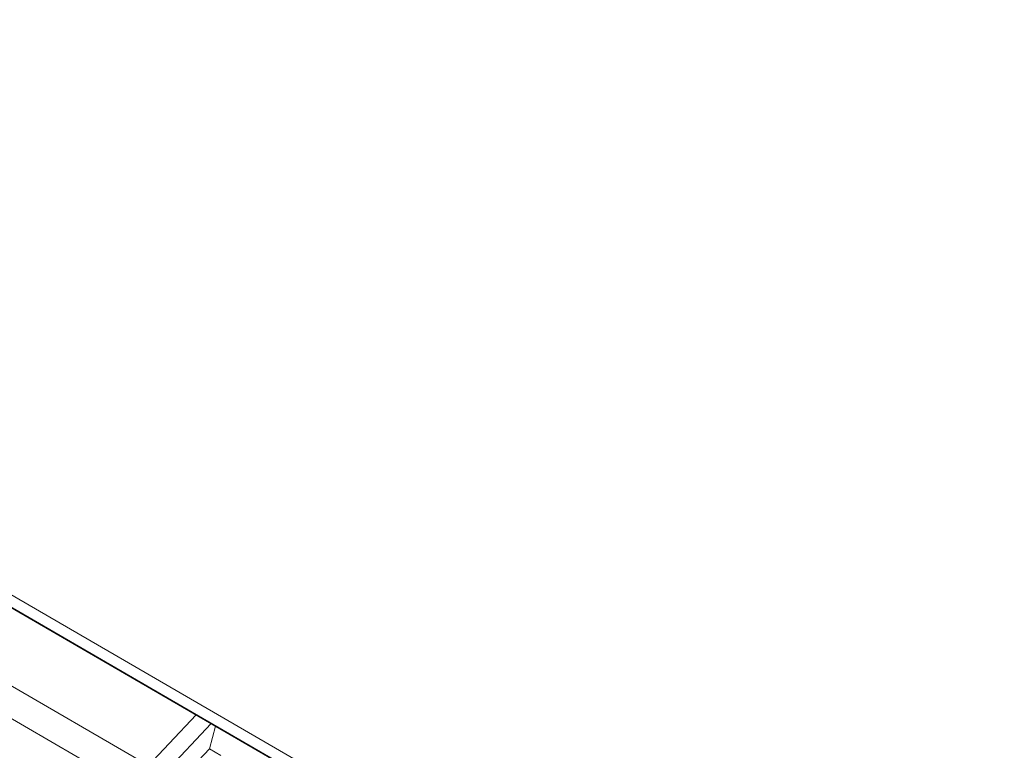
# Model space of a CAD drawing. Header units: millimetres. Extents: x -681 to 506, y -45 to 794.
# Tile 231 of 256: x 9 to 54, y 675 to 709. Entities that reach past the tile are written whole.
import ezdxf

# ---------------------------------------------------------------- set-up
doc = ezdxf.new("R2010")
doc.units = ezdxf.units.MM
doc.header["$LTSCALE"] = 0.6
doc.linetypes.add('XKITLINE00', pattern=[0])
doc.layers.add('Part', color=2, linetype='Continuous', lineweight=0)

msp = doc.modelspace()

# ---------------------------------------------------------------- linework, layer by layer
at = {"layer": 'Part', "color": 2, "linetype": 'XKITLINE00', "lineweight": 0}
for p, q in [((-38.112, 709.066), (53.722, 655.777)), ((-38.1, 709.085), (53.859, 655.723)), ((-16.78, 697.28), (54.205, 656.09)), ((7.389, 679.074), (14.833, 674.752)), ((6.467, 678.097), (13.911, 673.776)), ((17.023, 677.072), (2.735, 661.937)), ((-19.04, 637.743), (17.711, 676.673)), ((17.632, 675.508), (17.907, 676.559)), ((17.632, 675.508), (-19.431, 636.247)), ((18.165, 675.199), (17.632, 675.508))]:
    msp.add_line(p, q, dxfattribs=at)

doc.saveas('drawing.dxf')
